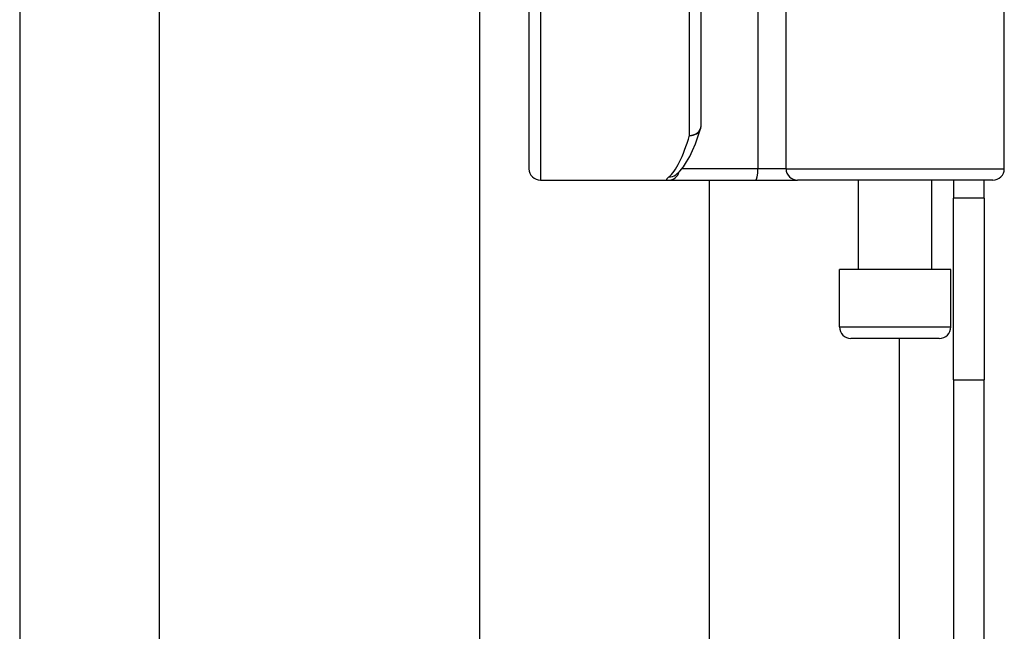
# Model space of a CAD drawing. Header units: inches. Extents: x 4 to 105, y 5 to 58.
# Tile 101 of 133: x 17.78 to 19.47, y 33.01 to 34.06. Entities that reach past the tile are written whole.
import ezdxf

# ---------------------------------------------------------------- set-up
doc = ezdxf.new("R2010")
doc.units = ezdxf.units.IN
doc.header["$MEASUREMENT"] = 0
doc.layers.add('Visible Edges(ANSI)', color=7, linetype='Continuous', lineweight=25)
doc.layers.add('Visible Tangent Edges(ANSI)', color=7, linetype='Continuous', lineweight=25)

msp = doc.modelspace()

# ---------------------------------------------------------------- linework, layer by layer
at = {"layer": 'Visible Edges(ANSI)'}
for p, q in [((17.7799, 36.3475), (17.7799, 32.4883)), ((18.0191, 36.2615), (18.0191, 32.5743)), ((18.5697, 14.1704), (18.5697, 34.6036)), ((19.4704, 33.8082), (19.4704, 34.3928)), ((18.9496, 34.2885), (18.9496, 33.8822)), ((18.6544, 33.8082), (18.6544, 34.0974)), ((18.9058, 33.7975), (18.9062, 33.7979)), ((18.674, 33.7885), (18.8935, 33.7885)), ((18.8935, 33.7885), (19.043, 33.7885)), ((18.9634, 33.7885), (18.9634, 14.9855)), ((19.043, 33.7885), (19.1153, 33.7885)), ((19.4507, 33.7885), (19.1153, 33.7885)), ((19.2199, 33.635), (19.2199, 33.7885)), ((19.3459, 33.635), (19.3459, 33.7885)), ((19.3829, 33.7885), (19.3829, 33.7575)), ((19.4359, 33.7575), (19.4359, 33.7885)), ((19.3829, 33.4455), (19.3829, 33.7575)), ((19.4359, 33.7575), (19.3829, 33.7575)), ((19.4359, 33.7575), (19.4359, 33.4455)), ((19.3783, 33.635), (19.1874, 33.635)), ((19.1874, 33.5365), (19.1874, 33.635)), ((19.3783, 33.5365), (19.3783, 33.635)), ((19.3587, 33.5169), (19.2071, 33.5169)), ((19.3829, 33.4455), (19.3829, 15.3285)), ((19.4359, 15.3285), (19.4359, 33.4455))]:
    msp.add_line(p, q, dxfattribs=at)
at = {"layer": 'Visible Edges(ANSI)', "flags": 128}
msp.add_lwpolyline([(18.9062, 33.7979), (18.9132, 33.8042), (18.9193, 33.8115), (18.925, 33.8199), (18.9302, 33.8291), (18.9352, 33.8394), (18.9399, 33.8508), (18.9444, 33.8631), (18.9488, 33.8765)], dxfattribs=at)
at = {"layer": 'Visible Edges(ANSI)'}
for centre, start, end in [((18.93, 33.8822), 342.9585, 0), ((18.674, 33.8082), 180, 270), ((19.4507, 33.8082), 270, 0), ((19.2071, 33.5365), 180, 270), ((19.3587, 33.5365), 270, 0)]:
    msp.add_arc(centre, 0.0197, start, end, dxfattribs=at)
at = {"layer": 'Visible Tangent Edges(ANSI)'}
for p, q in [((19.0474, 34.3928), (19.0474, 33.8082)), ((19.0956, 33.8082), (19.0956, 34.3928)), ((18.93, 33.8656), (18.93, 34.2885)), ((18.674, 34.0896), (18.674, 33.7885)), ((19.0474, 33.8082), (18.9167, 33.8082)), ((19.0956, 33.8082), (19.0474, 33.8082)), ((19.0956, 33.8082), (19.4704, 33.8082)), ((19.1874, 33.5365), (19.3783, 33.5365)), ((19.2899, 33.5169), (19.2899, 15.2572)), ((19.3829, 33.4455), (19.4359, 33.4455))]:
    msp.add_line(p, q, dxfattribs=at)
at = {"layer": 'Visible Tangent Edges(ANSI)', "flags": 128}
msp.add_lwpolyline([(18.8942, 33.794), (18.8936, 33.7936), (18.8931, 33.7931), (18.8927, 33.7927), (18.8923, 33.7923), (18.8919, 33.792), (18.8916, 33.7916), (18.8913, 33.7913), (18.8911, 33.791), (18.8909, 33.7907), (18.8907, 33.7904), (18.8906, 33.7901), (18.8906, 33.7899), (18.8906, 33.7897), (18.8906, 33.7895), (18.8907, 33.7893), (18.8908, 33.7891), (18.891, 33.789), (18.8912, 33.7888), (18.8915, 33.7887), (18.8918, 33.7887), (18.8922, 33.7886), (18.8926, 33.7885), (18.893, 33.7885), (18.8935, 33.7885)], dxfattribs=at)
at = {"layer": 'Visible Tangent Edges(ANSI)'}
for centre, major_axis, ratio, start_param, end_param in [((18.93, 33.8822), (0.0197, 0), 0.845842, 4.712389, 6.283185), ((18.8804, 34.2885), (0, -0.5), 0.185699, 0.148494, 0.562654), ((18.93, 33.8822), (0.0188, -0.0058), 0.834757, 4.962887, 6.283185), ((18.8935, 33.8082), (0, -0.0197), 0.985236, 0, 1.320384), ((18.8942, 33.8135), (0.012, -0.0156), 0.971402, 5.610492, 6.283185), ((19.043, 33.8082), (0, -0.0197), 0.225879, 0, 1.570796), ((19.1153, 33.8082), (0, -0.0197), 0.998608, 4.712389, 6.283185)]:
    msp.add_ellipse(centre, major_axis=major_axis, ratio=ratio, start_param=start_param, end_param=end_param, dxfattribs=at)

doc.saveas('drawing.dxf')
